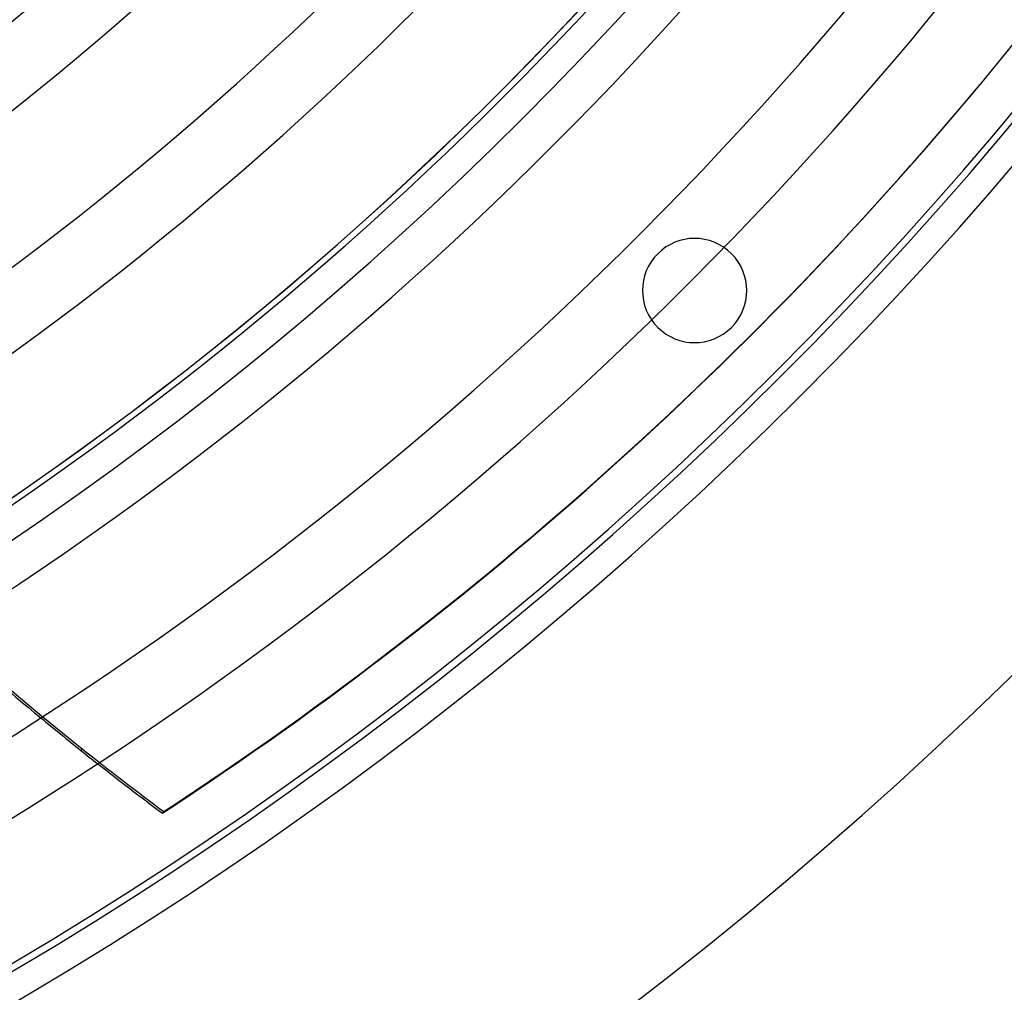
# Model space of a CAD drawing. Header units: millimetres. Extents: x -635 to 635, y -635 to 635.
# Tile 30 of 52: x 281 to 423, y -479 to -339. Entities that reach past the tile are written whole.
import ezdxf

# ---------------------------------------------------------------- set-up
doc = ezdxf.new("R2010")
doc.units = ezdxf.units.MM
doc.layers.add('HIDDEN', color=7, linetype='Continuous')
doc.layers.add('THICK', color=7, linetype='Continuous')

msp = doc.modelspace()

# ---------------------------------------------------------------- linework, layer by layer
at = {"layer": 'HIDDEN'}
for p, q in [((373, -373), (373, -373)), ((383.61, -383.61), (383.61, -383.61)), ((290.22, -444.26), (290.03, -444.5)), ((301.74, -453.53), (301.93, -453.28))]:
    msp.add_line(p, q, dxfattribs=at)
for centre, radius, start, end in [((0, 0), 556.5, 180, 0), ((0, 0), 500, 180, 0), ((0, 0), 552.5, 180, 0), ((0, 0), 494.99, 301.9381, 337.243), ((0, 0), 495, 301.9385, 337.2434), ((378.3, -378.3), 7.5, 315, 135), ((378.3, -378.3), 7.5, 135, 315)]:
    msp.add_arc(centre, radius, start, end, dxfattribs=at)
for centre, major_axis, start_param, end_param in [((564.38, -100.47), (-348.07, 277.58), 1.004743, 1.570796), ((0.2, 0.24), (-426.39, 340.03), 2.827433, 3.141593), ((564.19, -100.71), (348.07, -277.58), -1.587477, -1.570796), ((564.19, -100.71), (348.07, -277.58), -1.570796, -1.563892), ((564.38, -100.47), (-348.07, 277.58), 1.570796, 1.604014)]:
    msp.add_ellipse(centre, major_axis=major_axis, ratio=0.987688, start_param=start_param, end_param=end_param, dxfattribs=at)
at = {"layer": 'THICK'}
for radius, start, end in [(606.5, 180.00002, 0), (551.5, 180, 0), (356.74, 270.8031, 328.5969), (366.71, 270.7812, 328.6188), (384.56, 270.745, 328.655), (394.54, 270.7261, 328.6739), (412.38, 270.6947, 328.7053), (422.37, 270.6783, 328.7217), (440.21, 270.6508, 328.7492), (450.19, 270.6363, 328.7637), (468.04, 270.6121, 328.7879), (478.01, 270.5993, 328.8007), (495.86, 270.5777, 328.8223), (505.84, 270.5663, 328.8337), (523.68, 270.5471, 328.8529), (533.66, 270.5368, 328.8632)]:
    msp.add_arc((0, 0), radius, start, end, dxfattribs=at)
for centre, major_axis, start_param, end_param in [((0, 0), (426.39, -340.03), -0.314159, 0), ((564.19, -100.71), (348.07, -277.58), -1.629334, -1.587477), ((564.19, -100.71), (348.07, -277.58), -1.563892, -1.537579)]:
    msp.add_ellipse(centre, major_axis=major_axis, ratio=0.987688, start_param=start_param, end_param=end_param, dxfattribs=at)

doc.saveas('drawing.dxf')
